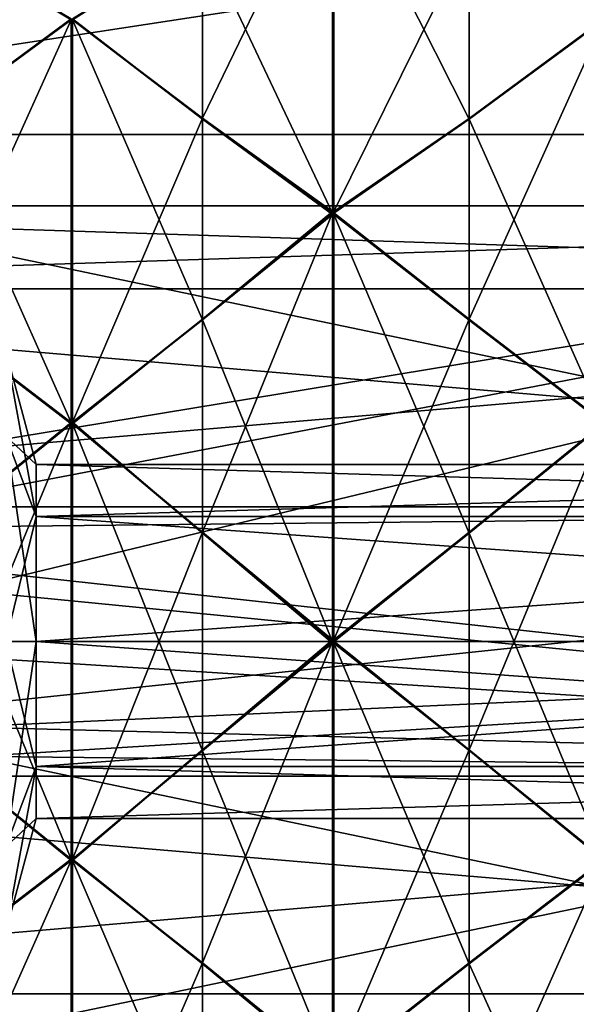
# Model space of a CAD drawing. Header units: millimetres. Extents: x -110 to 163, y -50 to 19.
# Tile 243 of 256: x 126 to 137, y -22 to -4. Entities that reach past the tile are written whole.
import ezdxf

# ---------------------------------------------------------------- set-up
doc = ezdxf.new("R2010")
doc.units = ezdxf.units.MM
doc.header["$LTSCALE"] = 65.185185
for name, color, linetype in [('6378', 7, 'CONTINUOUS'), ('6383', 7, 'CONTINUOUS'), ('6386', 7, 'CONTINUOUS'), ('6389', 7, 'CONTINUOUS'), ('6407', 7, 'CONTINUOUS'), ('6409', 7, 'CONTINUOUS'), ('6415', 7, 'CONTINUOUS'), ('6416', 7, 'CONTINUOUS'), ('6449', 7, 'CONTINUOUS'), ('6450', 7, 'CONTINUOUS'), ('6456', 7, 'CONTINUOUS'), ('6457', 7, 'CONTINUOUS'), ('6458', 7, 'CONTINUOUS'), ('6464', 7, 'CONTINUOUS'), ('6465', 7, 'CONTINUOUS'), ('6466', 7, 'CONTINUOUS'), ('6472', 7, 'CONTINUOUS'), ('6473', 7, 'CONTINUOUS'), ('6474', 7, 'CONTINUOUS'), ('6480', 7, 'CONTINUOUS'), ('6543', 7, 'CONTINUOUS'), ('6550', 7, 'CONTINUOUS'), ('6551', 7, 'CONTINUOUS'), ('6552', 7, 'CONTINUOUS'), ('6557', 7, 'CONTINUOUS'), ('6558', 7, 'CONTINUOUS'), ('6565', 7, 'CONTINUOUS'), ('6566', 7, 'CONTINUOUS'), ('6567', 7, 'CONTINUOUS'), ('6572', 7, 'CONTINUOUS'), ('6590', 7, 'CONTINUOUS'), ('6591', 7, 'CONTINUOUS'), ('6643', 7, 'CONTINUOUS'), ('6648', 7, 'CONTINUOUS'), ('6654', 7, 'CONTINUOUS'), ('6659', 7, 'CONTINUOUS'), ('6665', 7, 'CONTINUOUS'), ('6742', 7, 'CONTINUOUS'), ('6747', 7, 'CONTINUOUS'), ('6753', 7, 'CONTINUOUS'), ('6758', 7, 'CONTINUOUS'), ('6764', 7, 'CONTINUOUS')]:
    doc.layers.add(name, color=color, linetype=linetype)

msp = doc.modelspace()

# ---------------------------------------------------------------- linework, layer by layer
at = {"layer": '6378', "linetype": 'CONTINUOUS'}
for points in [[(160.7, -5.7, -16.628), (160.7, 1.328, -9.6), (114.7, -5.7, -16.628), (160.7, -5.7, -16.628)], [(114.7, -5.7, -16.628), (160.7, 1.328, -9.6), (114.7, 1.328, -9.6), (114.7, -5.7, -16.628)], [(160.7, -5.7, -16.628), (114.7, -5.7, -16.628), (118.2, -12.7, -19.023), (160.7, -5.7, -16.628)], [(120.038, -13.462, -19.112), (160.7, -5.7, -16.628), (118.2, -12.7, -19.023), (120.038, -13.462, -19.112)], [(120.8, -15.3, -19.2), (160.7, -5.7, -16.628), (120.038, -13.462, -19.112), (120.8, -15.3, -19.2)], [(160.7, -15.3, -19.2), (160.7, -5.7, -16.628), (120.8, -15.3, -19.2), (160.7, -15.3, -19.2)], [(160.7, -24.9, -16.628), (160.7, -15.3, -19.2), (114.7, -24.9, -16.628), (160.7, -24.9, -16.628)], [(114.7, -24.9, -16.628), (160.7, -15.3, -19.2), (118.2, -17.9, -19.023), (114.7, -24.9, -16.628)], [(118.2, -17.9, -19.023), (160.7, -15.3, -19.2), (120.038, -17.138, -19.112), (118.2, -17.9, -19.023)], [(120.038, -17.138, -19.112), (160.7, -15.3, -19.2), (120.8, -15.3, -19.2), (120.038, -17.138, -19.112)]]:
    msp.add_3dface(points, dxfattribs=at)
at = {"layer": '6383', "linetype": 'CONTINUOUS'}
for points in [[(160.7, 1.328, 9.6), (160.7, -5.7, 16.628), (114.7, 1.328, 9.6), (160.7, 1.328, 9.6)], [(114.7, 1.328, 9.6), (160.7, -5.7, 16.628), (114.7, -5.7, 16.628), (114.7, 1.328, 9.6)], [(160.7, -5.7, 16.628), (160.7, -15.3, 19.2), (114.7, -5.7, 16.628), (160.7, -5.7, 16.628)], [(114.7, -5.7, 16.628), (160.7, -15.3, 19.2), (114.7, -15.3, 19.2), (114.7, -5.7, 16.628)], [(160.7, -15.3, 19.2), (160.7, -24.9, 16.628), (114.7, -15.3, 19.2), (160.7, -15.3, 19.2)], [(114.7, -15.3, 19.2), (160.7, -24.9, 16.628), (114.7, -24.9, 16.628), (114.7, -15.3, 19.2)]]:
    msp.add_3dface(points, dxfattribs=at)
at = {"layer": '6386', "linetype": 'CONTINUOUS'}
for points in [[(125.7, -11.411, 3.889), (125.7, -9.8), (126.276, -12.931, 2.369), (125.7, -11.411, 3.889)], [(125.7, -9.8), (126.276, -11.95), (126.276, -12.931, 2.369), (125.7, -9.8)], [(125.7, -15.3, 5.5), (125.7, -11.411, 3.889), (126.276, -15.3, 3.35), (125.7, -15.3, 5.5)], [(126.276, -15.3, 3.35), (125.7, -11.411, 3.889), (126.276, -12.931, 2.369), (126.276, -15.3, 3.35)], [(125.7, -19.189, 3.889), (125.7, -15.3, 5.5), (126.276, -17.669, 2.369), (125.7, -19.189, 3.889)], [(126.276, -17.669, 2.369), (125.7, -15.3, 5.5), (126.276, -15.3, 3.35), (126.276, -17.669, 2.369)], [(126.276, -18.65), (125.7, -19.189, 3.889), (126.276, -17.669, 2.369), (126.276, -18.65)], [(125.7, -20.8), (125.7, -19.189, 3.889), (126.276, -18.65), (125.7, -20.8)]]:
    msp.add_3dface(points, dxfattribs=at)
at = {"layer": '6389', "linetype": 'CONTINUOUS'}
for points in [[(126.276, -11.95), (125.7, -9.8), (125.7, -11.411, -3.889), (126.276, -11.95)], [(126.276, -11.95), (125.7, -11.411, -3.889), (126.276, -12.931, -2.369), (126.276, -11.95)], [(125.7, -11.411, -3.889), (125.7, -15.3, -5.5), (126.276, -12.931, -2.369), (125.7, -11.411, -3.889)], [(125.7, -15.3, -5.5), (126.276, -15.3, -3.35), (126.276, -12.931, -2.369), (125.7, -15.3, -5.5)], [(125.7, -15.3, -5.5), (125.7, -19.189, -3.889), (126.276, -15.3, -3.35), (125.7, -15.3, -5.5)], [(126.276, -15.3, -3.35), (125.7, -19.189, -3.889), (126.276, -17.669, -2.369), (126.276, -15.3, -3.35)], [(125.7, -20.8), (126.276, -18.65), (126.276, -17.669, -2.369), (125.7, -20.8)], [(125.7, -19.189, -3.889), (125.7, -20.8), (126.276, -17.669, -2.369), (125.7, -19.189, -3.889)]]:
    msp.add_3dface(points, dxfattribs=at)
at = {"layer": '6407', "linetype": 'CONTINUOUS'}
for points in [[(126.276, -12.931, 2.369), (126.276, -11.95), (159.2, -12.931, 2.369), (126.276, -12.931, 2.369)], [(126.276, -11.95), (126.276, -12.931, -2.369), (159.2, -11.95), (126.276, -11.95)], [(159.2, -12.931, 2.369), (126.276, -11.95), (159.2, -11.95), (159.2, -12.931, 2.369)], [(159.2, -11.95), (126.276, -12.931, -2.369), (159.2, -12.931, -2.369), (159.2, -11.95)], [(126.276, -15.3, 3.35), (126.276, -12.931, 2.369), (159.2, -15.3, 3.35), (126.276, -15.3, 3.35)], [(159.2, -15.3, 3.35), (126.276, -12.931, 2.369), (159.2, -12.931, 2.369), (159.2, -15.3, 3.35)], [(126.276, -12.931, -2.369), (126.276, -15.3, -3.35), (159.2, -12.931, -2.369), (126.276, -12.931, -2.369)], [(159.2, -12.931, -2.369), (126.276, -15.3, -3.35), (159.2, -15.3, -3.35), (159.2, -12.931, -2.369)]]:
    msp.add_3dface(points, dxfattribs=at)
at = {"layer": '6409', "linetype": 'CONTINUOUS'}
for points in [[(126.276, -17.669, 2.369), (126.276, -15.3, 3.35), (159.2, -17.669, 2.369), (126.276, -17.669, 2.369)], [(126.276, -15.3, 3.35), (159.2, -15.3, 3.35), (159.2, -17.669, 2.369), (126.276, -15.3, 3.35)], [(126.276, -15.3, -3.35), (126.276, -17.669, -2.369), (159.2, -15.3, -3.35), (126.276, -15.3, -3.35)], [(159.2, -15.3, -3.35), (126.276, -17.669, -2.369), (159.2, -17.669, -2.369), (159.2, -15.3, -3.35)], [(126.276, -18.65), (126.276, -17.669, 2.369), (159.2, -18.65), (126.276, -18.65)], [(126.276, -17.669, -2.369), (126.276, -18.65), (159.2, -17.669, -2.369), (126.276, -17.669, -2.369)], [(159.2, -17.669, -2.369), (126.276, -18.65), (159.2, -18.65), (159.2, -17.669, -2.369)], [(159.2, -18.65), (126.276, -17.669, 2.369), (159.2, -17.669, 2.369), (159.2, -18.65)]]:
    msp.add_3dface(points, dxfattribs=at)
at = {"layer": '6415', "linetype": 'CONTINUOUS'}
for points in [[(112.2, -7.05), (112.2, -8.626, 4.849), (160.7, -7.05), (112.2, -7.05)], [(160.7, -7.05), (112.2, -8.626, 4.849), (160.7, -8.626, 4.849), (160.7, -7.05)], [(112.2, -8.626, 4.849), (112.2, -12.751, 7.846), (160.7, -8.626, 4.849), (112.2, -8.626, 4.849)], [(112.2, -12.751, 7.846), (160.7, -12.751, 7.846), (160.7, -8.626, 4.849), (112.2, -12.751, 7.846)], [(112.2, -12.751, 7.846), (112.2, -17.849, 7.846), (160.7, -12.751, 7.846), (112.2, -12.751, 7.846)], [(112.2, -17.849, 7.846), (160.7, -17.849, 7.846), (160.7, -12.751, 7.846), (112.2, -17.849, 7.846)], [(112.2, -17.849, 7.846), (112.2, -21.974, 4.849), (160.7, -17.849, 7.846), (112.2, -17.849, 7.846)], [(112.2, -21.974, 4.849), (160.7, -21.974, 4.849), (160.7, -17.849, 7.846), (112.2, -21.974, 4.849)], [(112.2, -21.974, 4.849), (112.2, -23.55), (160.7, -21.974, 4.849), (112.2, -21.974, 4.849)], [(112.2, -23.55), (160.7, -23.55), (160.7, -21.974, 4.849), (112.2, -23.55)]]:
    msp.add_3dface(points, dxfattribs=at)
at = {"layer": '6416', "linetype": 'CONTINUOUS'}
for points in [[(112.2, -8.626, -4.849), (112.2, -7.05), (160.7, -8.626, -4.849), (112.2, -8.626, -4.849)], [(112.2, -7.05), (160.7, -7.05), (160.7, -8.626, -4.849), (112.2, -7.05)], [(112.2, -12.751, -7.846), (112.2, -8.626, -4.849), (160.7, -12.751, -7.846), (112.2, -12.751, -7.846)], [(112.2, -8.626, -4.849), (160.7, -8.626, -4.849), (160.7, -12.751, -7.846), (112.2, -8.626, -4.849)], [(118.2, -13.2, -7.978), (112.2, -12.751, -7.846), (160.7, -12.751, -7.846), (118.2, -13.2, -7.978)], [(118.2, -13.2, -7.978), (160.7, -12.751, -7.846), (160.7, -17.849, -7.846), (118.2, -13.2, -7.978)], [(119.685, -13.815, -8.115), (118.2, -13.2, -7.978), (160.7, -17.849, -7.846), (119.685, -13.815, -8.115)], [(120.3, -15.3, -8.25), (119.685, -13.815, -8.115), (160.7, -17.849, -7.846), (120.3, -15.3, -8.25)], [(119.685, -16.785, -8.115), (120.3, -15.3, -8.25), (160.7, -17.849, -7.846), (119.685, -16.785, -8.115)], [(118.2, -17.4, -7.978), (119.685, -16.785, -8.115), (160.7, -17.849, -7.846), (118.2, -17.4, -7.978)], [(112.2, -17.849, -7.846), (118.2, -17.4, -7.978), (160.7, -17.849, -7.846), (112.2, -17.849, -7.846)], [(112.2, -21.974, -4.849), (112.2, -17.849, -7.846), (160.7, -21.974, -4.849), (112.2, -21.974, -4.849)], [(112.2, -17.849, -7.846), (160.7, -17.849, -7.846), (160.7, -21.974, -4.849), (112.2, -17.849, -7.846)], [(112.2, -23.55), (112.2, -21.974, -4.849), (160.7, -23.55), (112.2, -23.55)], [(112.2, -21.974, -4.849), (160.7, -21.974, -4.849), (160.7, -23.55), (112.2, -21.974, -4.849)]]:
    msp.add_3dface(points, dxfattribs=at)
at = {"layer": '6449', "linetype": 'CONTINUOUS'}
for points in [[(137.035, -19.423, 20.795), (137.035, -11.177, 20.795), (134.475, -13.251, 20.892), (137.035, -19.423, 20.795)], [(131.915, -15.306, 21.2), (134.475, -17.367, 20.892), (134.475, -13.251, 20.892), (131.915, -15.306, 21.2)], [(134.475, -17.367, 20.892), (137.035, -19.423, 20.795), (134.475, -13.251, 20.892), (134.475, -17.367, 20.892)], [(131.915, -15.331, 21.2), (134.475, -17.367, 20.892), (131.915, -15.306, 21.2), (131.915, -15.331, 21.2)], [(131.915, -15.319, 21.2), (131.915, -15.331, 21.2), (131.915, -15.306, 21.2), (131.915, -15.319, 21.2)]]:
    msp.add_3dface(points, dxfattribs=at)
at = {"layer": '6450', "linetype": 'CONTINUOUS'}
for points in [[(137.035, -19.448, 20.79), (134.475, -21.403, 20.086), (137.035, -27.068, 17.634), (137.035, -19.448, 20.79)], [(134.475, -21.403, 20.086), (131.915, -23.418, 19.584), (134.475, -25.205, 18.511), (134.475, -21.403, 20.086)], [(137.035, -27.068, 17.634), (134.475, -21.403, 20.086), (134.475, -25.205, 18.511), (137.035, -27.068, 17.634)]]:
    msp.add_3dface(points, dxfattribs=at)
at = {"layer": '6456', "linetype": 'CONTINUOUS'}
for points in [[(137.035, -27.068, -17.634), (134.475, -25.188, -18.518), (137.035, -19.448, -20.79), (137.035, -27.068, -17.634)], [(137.035, -19.448, -20.79), (134.475, -25.188, -18.518), (134.475, -21.386, -20.093), (137.035, -19.448, -20.79)], [(131.915, -23.407, -19.588), (131.915, -23.384, -19.598), (134.475, -21.386, -20.093), (131.915, -23.407, -19.588)], [(134.475, -25.188, -18.518), (131.915, -23.407, -19.588), (134.475, -21.386, -20.093), (134.475, -25.188, -18.518)]]:
    msp.add_3dface(points, dxfattribs=at)
at = {"layer": '6457', "linetype": 'CONTINUOUS'}
for points in [[(137.035, -19.423, -20.795), (134.475, -17.349, -20.892), (137.035, -11.177, -20.795), (137.035, -19.423, -20.795)], [(137.035, -11.177, -20.795), (134.475, -17.349, -20.892), (134.475, -13.233, -20.892), (137.035, -11.177, -20.795)], [(131.915, -15.294, -21.2), (131.915, -15.269, -21.2), (134.475, -13.233, -20.892), (131.915, -15.294, -21.2)], [(134.475, -17.349, -20.892), (131.915, -15.294, -21.2), (134.475, -13.233, -20.892), (134.475, -17.349, -20.892)], [(131.915, -15.282, -21.2), (131.915, -15.269, -21.2), (131.915, -15.294, -21.2), (131.915, -15.282, -21.2)]]:
    msp.add_3dface(points, dxfattribs=at)
at = {"layer": '6458', "linetype": 'CONTINUOUS'}
for points in [[(137.035, -11.152, -20.79), (134.475, -9.197, -20.086), (137.035, -3.532, -17.634), (137.035, -11.152, -20.79)], [(137.035, -3.532, -17.634), (134.475, -9.197, -20.086), (134.475, -5.395, -18.511), (137.035, -3.532, -17.634)], [(131.915, -7.182, -19.584), (131.915, -7.158, -19.574), (134.475, -5.395, -18.511), (131.915, -7.182, -19.584)], [(134.475, -9.197, -20.086), (131.915, -7.182, -19.584), (134.475, -5.395, -18.511), (134.475, -9.197, -20.086)], [(131.915, -7.17, -19.579), (131.915, -7.158, -19.574), (131.915, -7.182, -19.584), (131.915, -7.17, -19.579)]]:
    msp.add_3dface(points, dxfattribs=at)
at = {"layer": '6464', "linetype": 'CONTINUOUS'}
for points in [[(137.035, -3.532, 17.634), (134.475, -5.412, 18.518), (137.035, -11.152, 20.79), (137.035, -3.532, 17.634)], [(134.475, -5.412, 18.518), (131.915, -7.193, 19.588), (134.475, -9.214, 20.093), (134.475, -5.412, 18.518)], [(137.035, -11.152, 20.79), (134.475, -5.412, 18.518), (134.475, -9.214, 20.093), (137.035, -11.152, 20.79)], [(131.915, -7.204, 19.593), (131.915, -7.216, 19.598), (131.915, -7.193, 19.588), (131.915, -7.204, 19.593)], [(131.915, -7.193, 19.588), (131.915, -7.216, 19.598), (134.475, -9.214, 20.093), (131.915, -7.193, 19.588)]]:
    msp.add_3dface(points, dxfattribs=at)
at = {"layer": '6465', "linetype": 'CONTINUOUS'}
for points in [[(126.935, -19.423, 20.795), (126.935, -11.177, 20.795), (124.375, -13.251, 20.892), (126.935, -19.423, 20.795)], [(126.95, -11.177, 20.795), (126.935, -11.177, 20.795), (126.95, -19.423, 20.795), (126.95, -11.177, 20.795)], [(126.95, -19.423, 20.795), (126.935, -11.177, 20.795), (126.935, -19.423, 20.795), (126.95, -19.423, 20.795)], [(126.965, -11.177, 20.795), (126.95, -11.177, 20.795), (126.965, -19.423, 20.795), (126.965, -11.177, 20.795)], [(126.965, -19.423, 20.795), (126.95, -11.177, 20.795), (126.95, -19.423, 20.795), (126.965, -19.423, 20.795)], [(129.425, -13.251, 20.9), (126.965, -11.177, 20.795), (129.425, -17.368, 20.9), (129.425, -13.251, 20.9)], [(129.425, -17.368, 20.9), (126.965, -11.177, 20.795), (126.965, -19.423, 20.795), (129.425, -17.368, 20.9)], [(124.375, -17.367, 20.892), (126.935, -19.423, 20.795), (124.375, -13.251, 20.892), (124.375, -17.367, 20.892)], [(131.885, -15.305, 21.2), (129.425, -13.251, 20.9), (131.885, -15.319, 21.2), (131.885, -15.305, 21.2)], [(131.885, -15.319, 21.2), (129.425, -13.251, 20.9), (131.885, -15.332, 21.2), (131.885, -15.319, 21.2)], [(131.885, -15.332, 21.2), (129.425, -13.251, 20.9), (129.425, -17.368, 20.9), (131.885, -15.332, 21.2)]]:
    msp.add_3dface(points, dxfattribs=at)
at = {"layer": '6466', "linetype": 'CONTINUOUS'}
for points in [[(126.935, -19.448, 20.79), (124.375, -21.403, 20.086), (126.935, -27.068, 17.634), (126.935, -19.448, 20.79)], [(126.95, -19.449, 20.79), (126.935, -19.448, 20.79), (126.95, -27.067, 17.634), (126.95, -19.449, 20.79)], [(126.95, -27.067, 17.634), (126.935, -19.448, 20.79), (126.935, -27.068, 17.634), (126.95, -27.067, 17.634)], [(126.965, -19.449, 20.79), (126.95, -19.449, 20.79), (126.965, -27.067, 17.634), (126.965, -19.449, 20.79)], [(126.965, -27.067, 17.634), (126.95, -19.449, 20.79), (126.95, -27.067, 17.634), (126.965, -27.067, 17.634)], [(129.425, -21.405, 20.094), (126.965, -19.449, 20.79), (129.425, -25.209, 18.518), (129.425, -21.405, 20.094)], [(129.425, -25.209, 18.518), (126.965, -19.449, 20.79), (126.965, -27.067, 17.634), (129.425, -25.209, 18.518)], [(126.935, -27.068, 17.634), (124.375, -21.403, 20.086), (124.375, -25.205, 18.511), (126.935, -27.068, 17.634)], [(131.885, -23.418, 19.584), (129.425, -21.405, 20.094), (131.885, -23.43, 19.579), (131.885, -23.418, 19.584)], [(131.885, -23.43, 19.579), (129.425, -21.405, 20.094), (131.885, -23.442, 19.574), (131.885, -23.43, 19.579)], [(131.885, -23.442, 19.574), (129.425, -21.405, 20.094), (129.425, -25.209, 18.518), (131.885, -23.442, 19.574)]]:
    msp.add_3dface(points, dxfattribs=at)
at = {"layer": '6472', "linetype": 'CONTINUOUS'}
for points in [[(126.935, -27.068, -17.634), (124.375, -25.188, -18.518), (126.935, -19.448, -20.79), (126.935, -27.068, -17.634)], [(126.935, -19.448, -20.79), (124.375, -25.188, -18.518), (124.375, -21.386, -20.093), (126.935, -19.448, -20.79)], [(126.95, -19.449, -20.79), (126.935, -27.068, -17.634), (126.935, -19.448, -20.79), (126.95, -19.449, -20.79)], [(126.95, -27.067, -17.634), (126.935, -27.068, -17.634), (126.95, -19.449, -20.79), (126.95, -27.067, -17.634)], [(126.965, -27.067, -17.634), (126.95, -27.067, -17.634), (126.965, -19.449, -20.79), (126.965, -27.067, -17.634)], [(126.965, -19.449, -20.79), (126.95, -27.067, -17.634), (126.95, -19.449, -20.79), (126.965, -19.449, -20.79)], [(129.425, -21.388, -20.101), (126.965, -27.067, -17.634), (126.965, -19.449, -20.79), (129.425, -21.388, -20.101)], [(129.425, -25.192, -18.525), (126.965, -27.067, -17.634), (129.425, -21.388, -20.101), (129.425, -25.192, -18.525)], [(131.885, -23.384, -19.598), (129.425, -25.192, -18.525), (129.425, -21.388, -20.101), (131.885, -23.384, -19.598)]]:
    msp.add_3dface(points, dxfattribs=at)
at = {"layer": '6473', "linetype": 'CONTINUOUS'}
for points in [[(126.935, -19.423, -20.795), (124.375, -17.349, -20.892), (126.935, -11.177, -20.795), (126.935, -19.423, -20.795)], [(126.935, -11.177, -20.795), (124.375, -17.349, -20.892), (124.375, -13.233, -20.892), (126.935, -11.177, -20.795)], [(126.95, -19.423, -20.795), (126.935, -19.423, -20.795), (126.95, -11.177, -20.795), (126.95, -19.423, -20.795)], [(126.95, -11.177, -20.795), (126.935, -19.423, -20.795), (126.935, -11.177, -20.795), (126.95, -11.177, -20.795)], [(126.965, -19.423, -20.795), (126.95, -19.423, -20.795), (126.965, -11.177, -20.795), (126.965, -19.423, -20.795)], [(126.965, -11.177, -20.795), (126.95, -19.423, -20.795), (126.95, -11.177, -20.795), (126.965, -11.177, -20.795)], [(129.425, -13.232, -20.9), (126.965, -19.423, -20.795), (126.965, -11.177, -20.795), (129.425, -13.232, -20.9)], [(129.425, -17.349, -20.9), (126.965, -19.423, -20.795), (129.425, -13.232, -20.9), (129.425, -17.349, -20.9)], [(131.885, -15.268, -21.2), (129.425, -17.349, -20.9), (129.425, -13.232, -20.9), (131.885, -15.268, -21.2)], [(131.885, -15.282, -21.2), (129.425, -17.349, -20.9), (131.885, -15.268, -21.2), (131.885, -15.282, -21.2)], [(131.885, -15.295, -21.2), (129.425, -17.349, -20.9), (131.885, -15.282, -21.2), (131.885, -15.295, -21.2)]]:
    msp.add_3dface(points, dxfattribs=at)
at = {"layer": '6474', "linetype": 'CONTINUOUS'}
for points in [[(126.935, -11.152, -20.79), (124.375, -9.197, -20.086), (126.935, -3.532, -17.634), (126.935, -11.152, -20.79)], [(126.935, -3.532, -17.634), (124.375, -9.197, -20.086), (124.375, -5.395, -18.511), (126.935, -3.532, -17.634)], [(126.95, -3.533, -17.634), (126.935, -11.152, -20.79), (126.935, -3.532, -17.634), (126.95, -3.533, -17.634)], [(126.95, -11.151, -20.79), (126.935, -11.152, -20.79), (126.95, -3.533, -17.634), (126.95, -11.151, -20.79)], [(126.965, -11.151, -20.79), (126.95, -11.151, -20.79), (126.965, -3.533, -17.634), (126.965, -11.151, -20.79)], [(126.965, -3.533, -17.634), (126.95, -11.151, -20.79), (126.95, -3.533, -17.634), (126.965, -3.533, -17.634)], [(129.425, -5.391, -18.518), (126.965, -11.151, -20.79), (126.965, -3.533, -17.634), (129.425, -5.391, -18.518)], [(129.425, -9.195, -20.094), (126.965, -11.151, -20.79), (129.425, -5.391, -18.518), (129.425, -9.195, -20.094)], [(131.885, -7.158, -19.574), (129.425, -9.195, -20.094), (129.425, -5.391, -18.518), (131.885, -7.158, -19.574)], [(131.885, -7.17, -19.579), (129.425, -9.195, -20.094), (131.885, -7.158, -19.574), (131.885, -7.17, -19.579)], [(131.885, -7.182, -19.584), (129.425, -9.195, -20.094), (131.885, -7.17, -19.579), (131.885, -7.182, -19.584)]]:
    msp.add_3dface(points, dxfattribs=at)
at = {"layer": '6480', "linetype": 'CONTINUOUS'}
for points in [[(126.935, -3.532, 17.634), (124.375, -5.412, 18.518), (126.935, -11.152, 20.79), (126.935, -3.532, 17.634)], [(126.95, -3.533, 17.634), (126.935, -3.532, 17.634), (126.95, -11.151, 20.79), (126.95, -3.533, 17.634)], [(126.95, -11.151, 20.79), (126.935, -3.532, 17.634), (126.935, -11.152, 20.79), (126.95, -11.151, 20.79)], [(126.965, -3.533, 17.634), (126.95, -3.533, 17.634), (126.965, -11.151, 20.79), (126.965, -3.533, 17.634)], [(126.965, -11.151, 20.79), (126.95, -3.533, 17.634), (126.95, -11.151, 20.79), (126.965, -11.151, 20.79)], [(129.425, -5.408, 18.525), (126.965, -3.533, 17.634), (129.425, -9.212, 20.101), (129.425, -5.408, 18.525)], [(129.425, -9.212, 20.101), (126.965, -3.533, 17.634), (126.965, -11.151, 20.79), (129.425, -9.212, 20.101)], [(126.935, -11.152, 20.79), (124.375, -5.412, 18.518), (124.375, -9.214, 20.093), (126.935, -11.152, 20.79)], [(131.885, -7.192, 19.588), (129.425, -5.408, 18.525), (131.885, -7.204, 19.593), (131.885, -7.192, 19.588)], [(131.885, -7.204, 19.593), (129.425, -5.408, 18.525), (131.885, -7.216, 19.598), (131.885, -7.204, 19.593)], [(131.885, -7.216, 19.598), (129.425, -5.408, 18.525), (129.425, -9.212, 20.101), (131.885, -7.216, 19.598)]]:
    msp.add_3dface(points, dxfattribs=at)
at = {"layer": '6543', "linetype": 'CONTINUOUS'}
for points in [[(131.885, -15.332, 21.2), (129.425, -17.368, 20.9), (131.885, -23.418, 19.584), (131.885, -15.332, 21.2)], [(131.885, -15.332, 21.2), (131.9, -23.418, 19.584), (131.9, -15.331, 21.2), (131.885, -15.332, 21.2)], [(131.885, -15.332, 21.2), (131.885, -23.418, 19.584), (131.9, -23.418, 19.584), (131.885, -15.332, 21.2)], [(131.915, -23.418, 19.584), (131.915, -15.331, 21.2), (131.9, -15.331, 21.2), (131.915, -23.418, 19.584)], [(131.9, -23.418, 19.584), (131.915, -23.418, 19.584), (131.9, -15.331, 21.2), (131.9, -23.418, 19.584)], [(134.475, -17.367, 20.892), (131.915, -15.331, 21.2), (134.475, -21.403, 20.086), (134.475, -17.367, 20.892)], [(131.915, -15.331, 21.2), (131.915, -23.418, 19.584), (134.475, -21.403, 20.086), (131.915, -15.331, 21.2)], [(129.425, -17.368, 20.9), (126.965, -19.423, 20.795), (129.425, -21.405, 20.094), (129.425, -17.368, 20.9)], [(129.425, -17.368, 20.9), (129.425, -21.405, 20.094), (131.885, -23.418, 19.584), (129.425, -17.368, 20.9)], [(137.035, -19.423, 20.795), (134.475, -17.367, 20.892), (137.035, -19.448, 20.79), (137.035, -19.423, 20.795)], [(134.475, -17.367, 20.892), (134.475, -21.403, 20.086), (137.035, -19.448, 20.79), (134.475, -17.367, 20.892)], [(129.425, -21.405, 20.094), (126.965, -19.423, 20.795), (126.965, -19.436, 20.793), (129.425, -21.405, 20.094)], [(126.965, -19.449, 20.79), (129.425, -21.405, 20.094), (126.965, -19.436, 20.793), (126.965, -19.449, 20.79)]]:
    msp.add_3dface(points, dxfattribs=at)
at = {"layer": '6550', "linetype": 'CONTINUOUS'}
for points in [[(131.885, -23.384, -19.598), (129.425, -21.388, -20.101), (131.885, -15.295, -21.2), (131.885, -23.384, -19.598)], [(129.425, -21.388, -20.101), (129.425, -17.349, -20.9), (131.885, -15.295, -21.2), (129.425, -21.388, -20.101)], [(131.885, -23.384, -19.598), (131.885, -15.295, -21.2), (131.9, -15.294, -21.2), (131.885, -23.384, -19.598)], [(131.885, -23.384, -19.598), (131.9, -15.294, -21.2), (131.9, -23.384, -19.598), (131.885, -23.384, -19.598)], [(131.915, -15.294, -21.2), (131.915, -23.384, -19.598), (131.9, -23.384, -19.598), (131.915, -15.294, -21.2)], [(131.9, -15.294, -21.2), (131.915, -15.294, -21.2), (131.9, -23.384, -19.598), (131.9, -15.294, -21.2)], [(131.915, -23.384, -19.598), (131.915, -15.294, -21.2), (134.475, -17.349, -20.892), (131.915, -23.384, -19.598)], [(129.425, -21.388, -20.101), (126.965, -19.449, -20.79), (129.425, -17.349, -20.9), (129.425, -21.388, -20.101)], [(129.425, -17.349, -20.9), (126.965, -19.449, -20.79), (126.965, -19.436, -20.793), (129.425, -17.349, -20.9)], [(126.965, -19.423, -20.795), (129.425, -17.349, -20.9), (126.965, -19.436, -20.793), (126.965, -19.423, -20.795)], [(134.475, -21.386, -20.093), (131.915, -23.384, -19.598), (134.475, -17.349, -20.892), (134.475, -21.386, -20.093)], [(134.475, -21.386, -20.093), (134.475, -17.349, -20.892), (137.035, -19.423, -20.795), (134.475, -21.386, -20.093)], [(137.035, -19.448, -20.79), (134.475, -21.386, -20.093), (137.035, -19.423, -20.795), (137.035, -19.448, -20.79)]]:
    msp.add_3dface(points, dxfattribs=at)
at = {"layer": '6551', "linetype": 'CONTINUOUS'}
for points in [[(131.885, -15.268, -21.2), (129.425, -13.232, -20.9), (131.885, -7.182, -19.584), (131.885, -15.268, -21.2)], [(129.425, -13.232, -20.9), (129.425, -9.195, -20.094), (131.885, -7.182, -19.584), (129.425, -13.232, -20.9)], [(131.885, -15.268, -21.2), (131.885, -7.182, -19.584), (131.9, -7.182, -19.584), (131.885, -15.268, -21.2)], [(131.885, -15.268, -21.2), (131.9, -7.182, -19.584), (131.9, -15.269, -21.2), (131.885, -15.268, -21.2)], [(131.915, -7.182, -19.584), (131.915, -15.269, -21.2), (131.9, -15.269, -21.2), (131.915, -7.182, -19.584)], [(131.9, -7.182, -19.584), (131.915, -7.182, -19.584), (131.9, -15.269, -21.2), (131.9, -7.182, -19.584)], [(131.915, -15.269, -21.2), (131.915, -7.182, -19.584), (134.475, -9.197, -20.086), (131.915, -15.269, -21.2)], [(129.425, -13.232, -20.9), (126.965, -11.177, -20.795), (129.425, -9.195, -20.094), (129.425, -13.232, -20.9)], [(129.425, -9.195, -20.094), (126.965, -11.177, -20.795), (126.965, -11.164, -20.793), (129.425, -9.195, -20.094)], [(126.965, -11.151, -20.79), (129.425, -9.195, -20.094), (126.965, -11.164, -20.793), (126.965, -11.151, -20.79)], [(134.475, -13.233, -20.892), (131.915, -15.269, -21.2), (134.475, -9.197, -20.086), (134.475, -13.233, -20.892)], [(134.475, -13.233, -20.892), (134.475, -9.197, -20.086), (137.035, -11.152, -20.79), (134.475, -13.233, -20.892)], [(137.035, -11.177, -20.795), (134.475, -13.233, -20.892), (137.035, -11.152, -20.79), (137.035, -11.177, -20.795)]]:
    msp.add_3dface(points, dxfattribs=at)
at = {"layer": '6552', "linetype": 'CONTINUOUS'}
for points in [[(131.885, -7.158, -19.574), (129.425, -5.391, -18.518), (131.885, -0.306, -14.987), (131.885, -7.158, -19.574)], [(129.425, -5.391, -18.518), (129.425, -1.97, -16.228), (131.885, -0.306, -14.987), (129.425, -5.391, -18.518)], [(131.885, -7.158, -19.574), (131.885, -0.306, -14.987), (131.9, -0.305, -14.987), (131.885, -7.158, -19.574)], [(131.885, -7.158, -19.574), (131.9, -0.305, -14.987), (131.9, -7.158, -19.574), (131.885, -7.158, -19.574)], [(131.915, -0.305, -14.987), (131.915, -7.158, -19.574), (131.9, -7.158, -19.574), (131.915, -0.305, -14.987)], [(131.9, -0.305, -14.987), (131.915, -0.305, -14.987), (131.9, -7.158, -19.574), (131.9, -0.305, -14.987)], [(131.915, -7.158, -19.574), (131.915, -0.305, -14.987), (134.475, -1.975, -16.222), (131.915, -7.158, -19.574)], [(129.425, -5.391, -18.518), (126.965, -3.533, -17.634), (129.425, -1.97, -16.228), (129.425, -5.391, -18.518)], [(129.425, -1.97, -16.228), (126.965, -3.533, -17.634), (126.965, -3.522, -17.627), (129.425, -1.97, -16.228)], [(134.475, -5.395, -18.511), (131.915, -7.158, -19.574), (134.475, -1.975, -16.222), (134.475, -5.395, -18.511)], [(134.475, -5.395, -18.511), (134.475, -1.975, -16.222), (137.035, -3.511, -17.62), (134.475, -5.395, -18.511)], [(137.035, -3.532, -17.634), (134.475, -5.395, -18.511), (137.035, -3.511, -17.62), (137.035, -3.532, -17.634)]]:
    msp.add_3dface(points, dxfattribs=at)
at = {"layer": '6557', "linetype": 'CONTINUOUS'}
for points in [[(131.885, -0.332, 15.013), (129.425, -1.983, 16.241), (131.885, -7.192, 19.588), (131.885, -0.332, 15.013)], [(131.885, -0.332, 15.013), (131.885, -7.192, 19.588), (131.9, -7.192, 19.588), (131.885, -0.332, 15.013)], [(131.885, -0.332, 15.013), (131.9, -7.192, 19.588), (131.9, -0.332, 15.013), (131.885, -0.332, 15.013)], [(131.915, -7.193, 19.588), (131.915, -0.331, 15.013), (131.9, -0.332, 15.013), (131.915, -7.193, 19.588)], [(131.9, -7.192, 19.588), (131.915, -7.193, 19.588), (131.9, -0.332, 15.013), (131.9, -7.192, 19.588)], [(134.475, -1.988, 16.235), (131.915, -0.331, 15.013), (134.475, -5.412, 18.518), (134.475, -1.988, 16.235)], [(131.915, -0.331, 15.013), (131.915, -7.193, 19.588), (134.475, -5.412, 18.518), (131.915, -0.331, 15.013)], [(129.425, -1.983, 16.241), (126.965, -3.511, 17.62), (129.425, -5.408, 18.525), (129.425, -1.983, 16.241)], [(129.425, -1.983, 16.241), (129.425, -5.408, 18.525), (131.885, -7.192, 19.588), (129.425, -1.983, 16.241)], [(137.035, -3.511, 17.62), (134.475, -1.988, 16.235), (137.035, -3.532, 17.634), (137.035, -3.511, 17.62)], [(134.475, -1.988, 16.235), (134.475, -5.412, 18.518), (137.035, -3.532, 17.634), (134.475, -1.988, 16.235)], [(129.425, -5.408, 18.525), (126.965, -3.511, 17.62), (126.965, -3.522, 17.627), (129.425, -5.408, 18.525)], [(126.965, -3.533, 17.634), (129.425, -5.408, 18.525), (126.965, -3.522, 17.627), (126.965, -3.533, 17.634)]]:
    msp.add_3dface(points, dxfattribs=at)
at = {"layer": '6558', "linetype": 'CONTINUOUS'}
for points in [[(126.935, -19.423, 20.795), (124.375, -17.367, 20.892), (126.935, -19.448, 20.79), (126.935, -19.423, 20.795)], [(124.375, -17.367, 20.892), (124.375, -21.403, 20.086), (126.935, -19.448, 20.79), (124.375, -17.367, 20.892)], [(126.935, -19.423, 20.795), (126.935, -19.448, 20.79), (126.935, -19.436, 20.793), (126.935, -19.423, 20.795)]]:
    msp.add_3dface(points, dxfattribs=at)
at = {"layer": '6565', "linetype": 'CONTINUOUS'}
for points in [[(124.375, -21.386, -20.093), (124.375, -17.349, -20.892), (126.935, -19.423, -20.795), (124.375, -21.386, -20.093)], [(126.935, -19.448, -20.79), (124.375, -21.386, -20.093), (126.935, -19.423, -20.795), (126.935, -19.448, -20.79)], [(126.935, -19.448, -20.79), (126.935, -19.423, -20.795), (126.935, -19.436, -20.793), (126.935, -19.448, -20.79)]]:
    msp.add_3dface(points, dxfattribs=at)
at = {"layer": '6566', "linetype": 'CONTINUOUS'}
for points in [[(124.375, -13.233, -20.892), (124.375, -9.197, -20.086), (126.935, -11.152, -20.79), (124.375, -13.233, -20.892)], [(126.935, -11.177, -20.795), (124.375, -13.233, -20.892), (126.935, -11.152, -20.79), (126.935, -11.177, -20.795)], [(126.935, -11.177, -20.795), (126.935, -11.152, -20.79), (126.935, -11.164, -20.793), (126.935, -11.177, -20.795)]]:
    msp.add_3dface(points, dxfattribs=at)
at = {"layer": '6567', "linetype": 'CONTINUOUS'}
for points in [[(124.375, -5.395, -18.511), (124.375, -1.975, -16.222), (126.935, -3.511, -17.62), (124.375, -5.395, -18.511)], [(126.935, -3.532, -17.634), (124.375, -5.395, -18.511), (126.935, -3.511, -17.62), (126.935, -3.532, -17.634)], [(126.935, -3.532, -17.634), (126.935, -3.511, -17.62), (126.935, -3.522, -17.627), (126.935, -3.532, -17.634)]]:
    msp.add_3dface(points, dxfattribs=at)
at = {"layer": '6572', "linetype": 'CONTINUOUS'}
for points in [[(126.935, -3.511, 17.62), (124.375, -1.988, 16.235), (126.935, -3.532, 17.634), (126.935, -3.511, 17.62)], [(124.375, -1.988, 16.235), (124.375, -5.412, 18.518), (126.935, -3.532, 17.634), (124.375, -1.988, 16.235)], [(126.935, -3.511, 17.62), (126.935, -3.532, 17.634), (126.935, -3.522, 17.627), (126.935, -3.511, 17.62)]]:
    msp.add_3dface(points, dxfattribs=at)
at = {"layer": '6590', "linetype": 'CONTINUOUS'}
for points in [[(131.885, -15.305, 21.2), (131.885, -7.216, 19.598), (129.425, -9.212, 20.101), (131.885, -15.305, 21.2)], [(131.885, -7.216, 19.598), (131.885, -15.305, 21.2), (131.9, -15.306, 21.2), (131.885, -7.216, 19.598)], [(131.885, -7.216, 19.598), (131.9, -15.306, 21.2), (131.9, -7.216, 19.598), (131.885, -7.216, 19.598)], [(131.915, -15.306, 21.2), (131.915, -7.216, 19.598), (131.9, -7.216, 19.598), (131.915, -15.306, 21.2)], [(131.9, -15.306, 21.2), (131.915, -15.306, 21.2), (131.9, -7.216, 19.598), (131.9, -15.306, 21.2)], [(131.915, -15.306, 21.2), (134.475, -13.251, 20.892), (131.915, -7.216, 19.598), (131.915, -15.306, 21.2)], [(131.915, -7.216, 19.598), (134.475, -13.251, 20.892), (134.475, -9.214, 20.093), (131.915, -7.216, 19.598)], [(129.425, -13.251, 20.9), (129.425, -9.212, 20.101), (126.965, -11.151, 20.79), (129.425, -13.251, 20.9)], [(129.425, -13.251, 20.9), (131.885, -15.305, 21.2), (129.425, -9.212, 20.101), (129.425, -13.251, 20.9)], [(134.475, -13.251, 20.892), (137.035, -11.177, 20.795), (134.475, -9.214, 20.093), (134.475, -13.251, 20.892)], [(137.035, -11.177, 20.795), (137.035, -11.152, 20.79), (134.475, -9.214, 20.093), (137.035, -11.177, 20.795)], [(129.425, -13.251, 20.9), (126.965, -11.151, 20.79), (126.965, -11.164, 20.793), (129.425, -13.251, 20.9)], [(126.965, -11.177, 20.795), (129.425, -13.251, 20.9), (126.965, -11.164, 20.793), (126.965, -11.177, 20.795)]]:
    msp.add_3dface(points, dxfattribs=at)
at = {"layer": '6591', "linetype": 'CONTINUOUS'}
for points in [[(124.375, -13.251, 20.892), (126.935, -11.177, 20.795), (124.375, -9.214, 20.093), (124.375, -13.251, 20.892)], [(126.935, -11.177, 20.795), (126.935, -11.152, 20.79), (124.375, -9.214, 20.093), (126.935, -11.177, 20.795)], [(126.935, -11.152, 20.79), (126.935, -11.177, 20.795), (126.935, -11.164, 20.793), (126.935, -11.152, 20.79)]]:
    msp.add_3dface(points, dxfattribs=at)
at = {"layer": '6643', "linetype": 'CONTINUOUS'}
for points in [[(126.935, -3.532, 17.634), (126.95, -3.533, 17.634), (126.965, -3.522, 17.627), (126.935, -3.532, 17.634)], [(126.935, -3.532, 17.634), (126.965, -3.522, 17.627), (126.935, -3.522, 17.627), (126.935, -3.532, 17.634)], [(126.95, -3.533, 17.634), (126.965, -3.533, 17.634), (126.965, -3.522, 17.627), (126.95, -3.533, 17.634)]]:
    msp.add_3dface(points, dxfattribs=at)
at = {"layer": '6648', "linetype": 'CONTINUOUS'}
for points in [[(131.885, -7.204, 19.593), (131.915, -7.193, 19.588), (131.9, -7.192, 19.588), (131.885, -7.204, 19.593)], [(131.885, -7.192, 19.588), (131.885, -7.204, 19.593), (131.9, -7.192, 19.588), (131.885, -7.192, 19.588)], [(131.915, -7.204, 19.593), (131.915, -7.193, 19.588), (131.885, -7.204, 19.593), (131.915, -7.204, 19.593)], [(131.915, -7.216, 19.598), (131.915, -7.204, 19.593), (131.885, -7.204, 19.593), (131.915, -7.216, 19.598)], [(131.915, -7.216, 19.598), (131.885, -7.204, 19.593), (131.9, -7.216, 19.598), (131.915, -7.216, 19.598)], [(131.885, -7.204, 19.593), (131.885, -7.216, 19.598), (131.9, -7.216, 19.598), (131.885, -7.204, 19.593)]]:
    msp.add_3dface(points, dxfattribs=at)
at = {"layer": '6654', "linetype": 'CONTINUOUS'}
for points in [[(126.95, -11.151, 20.79), (126.935, -11.152, 20.79), (126.965, -11.164, 20.793), (126.95, -11.151, 20.79)], [(126.965, -11.164, 20.793), (126.935, -11.152, 20.79), (126.935, -11.164, 20.793), (126.965, -11.164, 20.793)], [(126.935, -11.177, 20.795), (126.95, -11.177, 20.795), (126.965, -11.164, 20.793), (126.935, -11.177, 20.795)], [(126.935, -11.177, 20.795), (126.965, -11.164, 20.793), (126.935, -11.164, 20.793), (126.935, -11.177, 20.795)], [(126.965, -11.151, 20.79), (126.95, -11.151, 20.79), (126.965, -11.164, 20.793), (126.965, -11.151, 20.79)], [(126.95, -11.177, 20.795), (126.965, -11.177, 20.795), (126.965, -11.164, 20.793), (126.95, -11.177, 20.795)]]:
    msp.add_3dface(points, dxfattribs=at)
at = {"layer": '6659', "linetype": 'CONTINUOUS'}
for points in [[(131.885, -15.305, 21.2), (131.885, -15.319, 21.2), (131.9, -15.306, 21.2), (131.885, -15.305, 21.2)], [(131.915, -15.319, 21.2), (131.915, -15.306, 21.2), (131.885, -15.319, 21.2), (131.915, -15.319, 21.2)], [(131.885, -15.319, 21.2), (131.915, -15.306, 21.2), (131.9, -15.306, 21.2), (131.885, -15.319, 21.2)], [(131.915, -15.331, 21.2), (131.915, -15.319, 21.2), (131.885, -15.319, 21.2), (131.915, -15.331, 21.2)], [(131.915, -15.331, 21.2), (131.885, -15.319, 21.2), (131.9, -15.331, 21.2), (131.915, -15.331, 21.2)], [(131.885, -15.319, 21.2), (131.885, -15.332, 21.2), (131.9, -15.331, 21.2), (131.885, -15.319, 21.2)]]:
    msp.add_3dface(points, dxfattribs=at)
at = {"layer": '6665', "linetype": 'CONTINUOUS'}
for points in [[(126.95, -19.423, 20.795), (126.935, -19.423, 20.795), (126.965, -19.436, 20.793), (126.95, -19.423, 20.795)], [(126.965, -19.436, 20.793), (126.935, -19.423, 20.795), (126.935, -19.436, 20.793), (126.965, -19.436, 20.793)], [(126.935, -19.448, 20.79), (126.95, -19.449, 20.79), (126.965, -19.436, 20.793), (126.935, -19.448, 20.79)], [(126.935, -19.448, 20.79), (126.965, -19.436, 20.793), (126.935, -19.436, 20.793), (126.935, -19.448, 20.79)], [(126.965, -19.423, 20.795), (126.95, -19.423, 20.795), (126.965, -19.436, 20.793), (126.965, -19.423, 20.795)], [(126.95, -19.449, 20.79), (126.965, -19.449, 20.79), (126.965, -19.436, 20.793), (126.95, -19.449, 20.79)]]:
    msp.add_3dface(points, dxfattribs=at)
at = {"layer": '6742', "linetype": 'CONTINUOUS'}
for points in [[(126.935, -19.423, -20.795), (126.95, -19.423, -20.795), (126.965, -19.436, -20.793), (126.935, -19.423, -20.795)], [(126.935, -19.423, -20.795), (126.965, -19.436, -20.793), (126.935, -19.436, -20.793), (126.935, -19.423, -20.795)], [(126.95, -19.449, -20.79), (126.935, -19.448, -20.79), (126.965, -19.436, -20.793), (126.95, -19.449, -20.79)], [(126.965, -19.436, -20.793), (126.935, -19.448, -20.79), (126.935, -19.436, -20.793), (126.965, -19.436, -20.793)], [(126.95, -19.423, -20.795), (126.965, -19.423, -20.795), (126.965, -19.436, -20.793), (126.95, -19.423, -20.795)], [(126.965, -19.449, -20.79), (126.95, -19.449, -20.79), (126.965, -19.436, -20.793), (126.965, -19.449, -20.79)]]:
    msp.add_3dface(points, dxfattribs=at)
at = {"layer": '6747', "linetype": 'CONTINUOUS'}
for points in [[(131.885, -15.282, -21.2), (131.885, -15.268, -21.2), (131.9, -15.269, -21.2), (131.885, -15.282, -21.2)], [(131.915, -15.269, -21.2), (131.915, -15.282, -21.2), (131.885, -15.282, -21.2), (131.915, -15.269, -21.2)], [(131.915, -15.269, -21.2), (131.885, -15.282, -21.2), (131.9, -15.269, -21.2), (131.915, -15.269, -21.2)], [(131.915, -15.282, -21.2), (131.915, -15.294, -21.2), (131.885, -15.282, -21.2), (131.915, -15.282, -21.2)], [(131.885, -15.282, -21.2), (131.915, -15.294, -21.2), (131.9, -15.294, -21.2), (131.885, -15.282, -21.2)], [(131.885, -15.295, -21.2), (131.885, -15.282, -21.2), (131.9, -15.294, -21.2), (131.885, -15.295, -21.2)]]:
    msp.add_3dface(points, dxfattribs=at)
at = {"layer": '6753', "linetype": 'CONTINUOUS'}
for points in [[(126.935, -11.152, -20.79), (126.95, -11.151, -20.79), (126.965, -11.164, -20.793), (126.935, -11.152, -20.79)], [(126.935, -11.152, -20.79), (126.965, -11.164, -20.793), (126.935, -11.164, -20.793), (126.935, -11.152, -20.79)], [(126.95, -11.177, -20.795), (126.935, -11.177, -20.795), (126.965, -11.164, -20.793), (126.95, -11.177, -20.795)], [(126.965, -11.164, -20.793), (126.935, -11.177, -20.795), (126.935, -11.164, -20.793), (126.965, -11.164, -20.793)], [(126.95, -11.151, -20.79), (126.965, -11.151, -20.79), (126.965, -11.164, -20.793), (126.95, -11.151, -20.79)], [(126.965, -11.177, -20.795), (126.95, -11.177, -20.795), (126.965, -11.164, -20.793), (126.965, -11.177, -20.795)]]:
    msp.add_3dface(points, dxfattribs=at)
at = {"layer": '6758', "linetype": 'CONTINUOUS'}
for points in [[(131.915, -7.158, -19.574), (131.915, -7.17, -19.579), (131.885, -7.17, -19.579), (131.915, -7.158, -19.574)], [(131.915, -7.158, -19.574), (131.885, -7.17, -19.579), (131.9, -7.158, -19.574), (131.915, -7.158, -19.574)], [(131.885, -7.17, -19.579), (131.885, -7.158, -19.574), (131.9, -7.158, -19.574), (131.885, -7.17, -19.579)], [(131.915, -7.17, -19.579), (131.915, -7.182, -19.584), (131.885, -7.17, -19.579), (131.915, -7.17, -19.579)], [(131.885, -7.17, -19.579), (131.915, -7.182, -19.584), (131.9, -7.182, -19.584), (131.885, -7.17, -19.579)], [(131.885, -7.182, -19.584), (131.885, -7.17, -19.579), (131.9, -7.182, -19.584), (131.885, -7.182, -19.584)]]:
    msp.add_3dface(points, dxfattribs=at)
at = {"layer": '6764', "linetype": 'CONTINUOUS'}
for points in [[(126.95, -3.533, -17.634), (126.935, -3.532, -17.634), (126.965, -3.522, -17.627), (126.95, -3.533, -17.634)], [(126.965, -3.522, -17.627), (126.935, -3.532, -17.634), (126.935, -3.522, -17.627), (126.965, -3.522, -17.627)], [(126.965, -3.533, -17.634), (126.95, -3.533, -17.634), (126.965, -3.522, -17.627), (126.965, -3.533, -17.634)]]:
    msp.add_3dface(points, dxfattribs=at)

doc.saveas('drawing.dxf')
